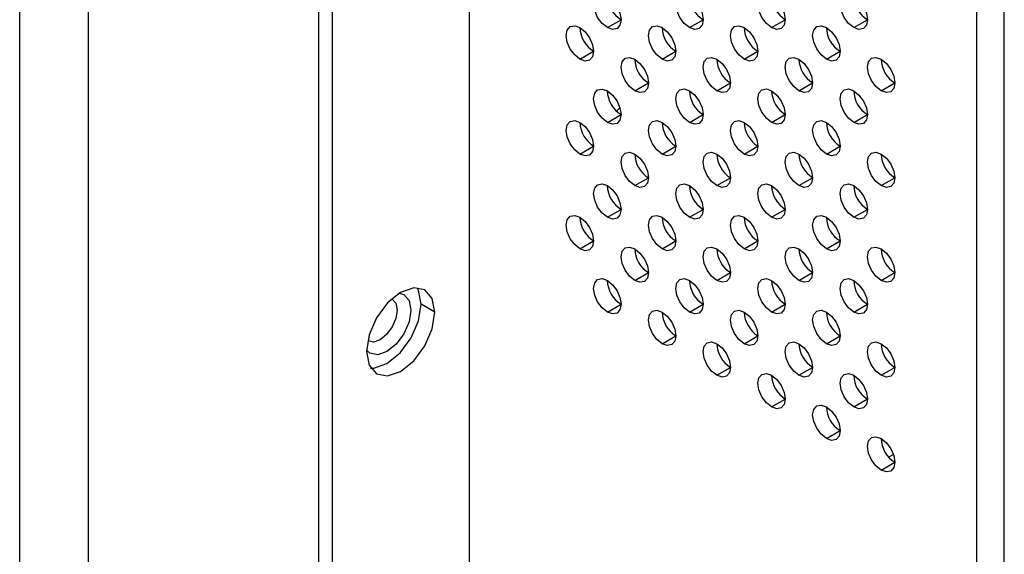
# Model space of a CAD drawing. Header units: millimetres. Extents: x 0 to 1118, y 0 to 864.
# Tile 131 of 256: x 903.5 to 908.59, y 594.23 to 596.99. Entities that reach past the tile are written whole.
import ezdxf

# ---------------------------------------------------------------- set-up
doc = ezdxf.new("R2010")
doc.units = ezdxf.units.MM

msp = doc.modelspace()

# ---------------------------------------------------------------- linework, layer by layer
at = {"color": 7, "linetype": 'Continuous', "lineweight": 25}
for p, q in [((905.8239, 646.7818), (905.8239, 591.9756)), ((905.0461, 646.1694), (905.0461, 591.8531)), ((905.1168, 646.1286), (905.1168, 591.8123)), ((908.4473, 590.4611), (908.4473, 645.2673)), ((908.5887, 590.4611), (908.5887, 645.2673)), ((906.5381, 596.9524), (906.6088, 596.9933)), ((906.9624, 596.9525), (907.0331, 596.9933)), ((907.3866, 596.9525), (907.4573, 596.9933)), ((907.8109, 596.9526), (907.8816, 596.9934)), ((906.3967, 596.7891), (906.4674, 596.8299)), ((906.8209, 596.7892), (906.8916, 596.83)), ((907.2452, 596.7892), (907.3159, 596.83)), ((907.6695, 596.7892), (907.7402, 596.8301)), ((906.6795, 596.6258), (906.7502, 596.6667)), ((907.1038, 596.6259), (907.1745, 596.6667)), ((907.528, 596.6259), (907.5987, 596.6667)), ((907.9523, 596.626), (908.023, 596.6668)), ((906.5381, 596.4625), (906.6088, 596.5033)), ((906.9624, 596.4626), (907.0331, 596.5034)), ((907.3866, 596.4626), (907.4573, 596.5034)), ((907.8109, 596.4626), (907.8816, 596.5035)), ((906.3967, 596.2992), (906.4674, 596.34)), ((906.8209, 596.2992), (906.8916, 596.3401)), ((907.2452, 596.2993), (907.3159, 596.3401)), ((907.6695, 596.2993), (907.7402, 596.3401)), ((906.6795, 596.1359), (906.7502, 596.1767)), ((907.1038, 596.1359), (907.1745, 596.1768)), ((907.528, 596.136), (907.5987, 596.1768)), ((907.9523, 596.136), (908.023, 596.1768)), ((906.5381, 595.9726), (906.6088, 596.0134)), ((906.9624, 595.9726), (907.0331, 596.0134)), ((907.3866, 595.9727), (907.4573, 596.0135)), ((907.8109, 595.9727), (907.8816, 596.0135)), ((906.3967, 595.8093), (906.4674, 595.8501)), ((906.8209, 595.8093), (906.8916, 595.8501)), ((907.2452, 595.8093), (907.3159, 595.8502)), ((907.6695, 595.8094), (907.7402, 595.8502)), ((906.6795, 595.646), (906.7502, 595.6868)), ((907.1038, 595.646), (907.1745, 595.6868)), ((907.528, 595.6461), (907.5987, 595.6869)), ((907.9523, 595.6461), (908.023, 595.6869)), ((905.6471, 595.4826), (905.5764, 595.5234)), ((906.5381, 595.4827), (906.6088, 595.5235)), ((906.9624, 595.4827), (907.0331, 595.5235)), ((907.3866, 595.4827), (907.4573, 595.5236)), ((907.8109, 595.4828), (907.8816, 595.5236)), ((906.8209, 595.3194), (906.8916, 595.3602)), ((907.2452, 595.3194), (907.3159, 595.3602)), ((907.6695, 595.3195), (907.7402, 595.3603)), ((907.1038, 595.1561), (907.1745, 595.1969)), ((907.528, 595.1561), (907.5987, 595.197)), ((907.9523, 595.1562), (908.023, 595.197)), ((907.3866, 594.9928), (907.4573, 595.0336)), ((907.8109, 594.9929), (907.8816, 595.0337)), ((907.6695, 594.8295), (907.7402, 594.8704)), ((907.9523, 594.6663), (908.023, 594.7071))]:
    msp.add_line(p, q, dxfattribs=at)
at = {"color": 8, "linetype": 'Continuous', "lineweight": 25}
for p, q in [((903.8561, 604.7394), (903.8561, 590.9049)), ((903.5026, 590.8451), (903.5026, 604.6549)), ((908.0159, 594.7468), (907.9922, 594.733))]:
    msp.add_line(p, q, dxfattribs=at)
at = {"color": 7, "linetype": 'Continuous', "lineweight": 25, "flags": 128}
for points in [[(906.5381, 596.9524), (906.511, 596.9743), (906.4881, 597.0052), (906.4728, 597.0406), (906.4674, 597.0749), (906.4728, 597.1031), (906.4881, 597.1207), (906.511, 597.1252), (906.5381, 597.1157)], [(906.5381, 597.1157), (906.5651, 597.0939), (906.5881, 597.063), (906.6034, 597.0276), (906.6088, 596.9933), (906.6034, 596.9651), (906.5881, 596.9475), (906.5651, 596.943), (906.5381, 596.9524)], [(906.9624, 596.9525), (906.9353, 596.9743), (906.9124, 597.0053), (906.897, 597.0406), (906.8916, 597.075), (906.897, 597.1031), (906.9124, 597.1207), (906.9353, 597.1252), (906.9624, 597.1158)], [(906.9624, 597.1158), (906.9894, 597.0939), (907.0124, 597.063), (907.0277, 597.0277), (907.0331, 596.9933), (907.0277, 596.9652), (907.0124, 596.9475), (906.9894, 596.9431), (906.9624, 596.9525)], [(907.3866, 596.9525), (907.3596, 596.9744), (907.3366, 597.0053), (907.3213, 597.0406), (907.3159, 597.075), (907.3213, 597.1031), (907.3366, 597.1208), (907.3596, 597.1252), (907.3866, 597.1158)], [(907.3866, 597.1158), (907.4137, 597.094), (907.4366, 597.063), (907.4519, 597.0277), (907.4573, 596.9933), (907.4519, 596.9652), (907.4366, 596.9476), (907.4137, 596.9431), (907.3866, 596.9525)], [(907.8109, 596.9526), (907.7838, 596.9744), (907.7609, 597.0053), (907.7456, 597.0407), (907.7402, 597.075), (907.7456, 597.1032), (907.7609, 597.1208), (907.7838, 597.1253), (907.8109, 597.1159)], [(907.8109, 597.1159), (907.8379, 597.094), (907.8609, 597.0631), (907.8762, 597.0277), (907.8816, 596.9934), (907.8762, 596.9652), (907.8609, 596.9476), (907.8379, 596.9432), (907.8109, 596.9526)], [(906.3967, 596.7891), (906.3696, 596.811), (906.3467, 596.8419), (906.3313, 596.8772), (906.326, 596.9116), (906.3313, 596.9397), (906.3467, 596.9574), (906.3696, 596.9618), (906.3967, 596.9524)], [(906.8209, 596.7892), (906.7939, 596.811), (906.7709, 596.8419), (906.7556, 596.8773), (906.7502, 596.9116), (906.7556, 596.9398), (906.7709, 596.9574), (906.7939, 596.9619), (906.8209, 596.9525)], [(907.2452, 596.7892), (907.2181, 596.811), (907.1952, 596.842), (907.1799, 596.8773), (907.1745, 596.9117), (907.1799, 596.9398), (907.1952, 596.9575), (907.2181, 596.9619), (907.2452, 596.9525)], [(907.6695, 596.7892), (907.6424, 596.8111), (907.6195, 596.842), (907.6041, 596.8774), (907.5987, 596.9117), (907.6041, 596.9398), (907.6195, 596.9575), (907.6424, 596.9619), (907.6695, 596.9525)], [(906.3967, 596.9524), (906.4237, 596.9306), (906.4467, 596.8996), (906.462, 596.8643), (906.4674, 596.8299), (906.462, 596.8018), (906.4467, 596.7842), (906.4237, 596.7797), (906.3967, 596.7891)], [(906.8209, 596.9525), (906.848, 596.9306), (906.8709, 596.8997), (906.8863, 596.8643), (906.8916, 596.83), (906.8863, 596.8018), (906.8709, 596.7842), (906.848, 596.7797), (906.8209, 596.7892)], [(907.2452, 596.9525), (907.2723, 596.9307), (907.2952, 596.8997), (907.3105, 596.8644), (907.3159, 596.83), (907.3105, 596.8019), (907.2952, 596.7842), (907.2723, 596.7798), (907.2452, 596.7892)], [(907.6695, 596.9525), (907.6965, 596.9307), (907.7195, 596.8998), (907.7348, 596.8644), (907.7402, 596.8301), (907.7348, 596.8019), (907.7195, 596.7843), (907.6965, 596.7798), (907.6695, 596.7892)], [(906.6795, 596.6258), (906.6525, 596.6477), (906.6295, 596.6786), (906.6142, 596.714), (906.6088, 596.7483), (906.6142, 596.7764), (906.6295, 596.7941), (906.6525, 596.7985), (906.6795, 596.7891)], [(906.6795, 596.7891), (906.7066, 596.7673), (906.7295, 596.7364), (906.7448, 596.701), (906.7502, 596.6667), (906.7448, 596.6385), (906.7295, 596.6209), (906.7066, 596.6164), (906.6795, 596.6258)], [(907.1038, 596.6259), (907.0767, 596.6477), (907.0538, 596.6787), (907.0384, 596.714), (907.0331, 596.7483), (907.0384, 596.7765), (907.0538, 596.7941), (907.0767, 596.7986), (907.1038, 596.7892)], [(907.1038, 596.7892), (907.1308, 596.7673), (907.1538, 596.7364), (907.1691, 596.7011), (907.1745, 596.6667), (907.1691, 596.6386), (907.1538, 596.6209), (907.1308, 596.6165), (907.1038, 596.6259)], [(907.528, 596.6259), (907.501, 596.6478), (907.478, 596.6787), (907.4627, 596.714), (907.4573, 596.7484), (907.4627, 596.7765), (907.478, 596.7942), (907.501, 596.7986), (907.528, 596.7892)], [(907.528, 596.7892), (907.5551, 596.7674), (907.578, 596.7364), (907.5934, 596.7011), (907.5987, 596.6667), (907.5934, 596.6386), (907.578, 596.621), (907.5551, 596.6165), (907.528, 596.6259)], [(907.9523, 596.626), (907.9252, 596.6478), (907.9023, 596.6787), (907.887, 596.7141), (907.8816, 596.7484), (907.887, 596.7766), (907.9023, 596.7942), (907.9252, 596.7987), (907.9523, 596.7893)], [(907.9523, 596.7893), (907.9794, 596.7674), (908.0023, 596.7365), (908.0176, 596.7011), (908.023, 596.6668), (908.0176, 596.6386), (908.0023, 596.621), (907.9794, 596.6165), (907.9523, 596.626)], [(906.5381, 596.4625), (906.511, 596.4843), (906.4881, 596.5153), (906.4728, 596.5506), (906.4674, 596.585), (906.4728, 596.6131), (906.4881, 596.6308), (906.511, 596.6352), (906.5381, 596.6258)], [(906.5381, 596.6258), (906.5651, 596.604), (906.5881, 596.573), (906.6034, 596.5377), (906.6088, 596.5033), (906.6034, 596.4752), (906.5881, 596.4576), (906.5651, 596.4531), (906.5381, 596.4625)], [(906.9624, 596.4626), (906.9353, 596.4844), (906.9124, 596.5153), (906.897, 596.5507), (906.8916, 596.585), (906.897, 596.6132), (906.9124, 596.6308), (906.9353, 596.6353), (906.9624, 596.6259)], [(906.9624, 596.6259), (906.9894, 596.604), (907.0124, 596.5731), (907.0277, 596.5377), (907.0331, 596.5034), (907.0277, 596.4752), (907.0124, 596.4576), (906.9894, 596.4531), (906.9624, 596.4626)], [(907.3866, 596.4626), (907.3596, 596.4844), (907.3366, 596.5154), (907.3213, 596.5507), (907.3159, 596.5851), (907.3213, 596.6132), (907.3366, 596.6308), (907.3596, 596.6353), (907.3866, 596.6259)], [(907.3866, 596.6259), (907.4137, 596.6041), (907.4366, 596.5731), (907.4519, 596.5378), (907.4573, 596.5034), (907.4519, 596.4753), (907.4366, 596.4576), (907.4137, 596.4532), (907.3866, 596.4626)], [(907.8109, 596.4626), (907.7838, 596.4845), (907.7609, 596.5154), (907.7456, 596.5508), (907.7402, 596.5851), (907.7456, 596.6132), (907.7609, 596.6309), (907.7838, 596.6353), (907.8109, 596.6259)], [(907.8109, 596.6259), (907.8379, 596.6041), (907.8609, 596.5732), (907.8762, 596.5378), (907.8816, 596.5035), (907.8762, 596.4753), (907.8609, 596.4577), (907.8379, 596.4532), (907.8109, 596.4626)], [(906.3967, 596.2992), (906.3696, 596.321), (906.3467, 596.352), (906.3313, 596.3873), (906.326, 596.4217), (906.3313, 596.4498), (906.3467, 596.4674), (906.3696, 596.4719), (906.3967, 596.4625)], [(906.3967, 596.4625), (906.4237, 596.4407), (906.4467, 596.4097), (906.462, 596.3744), (906.4674, 596.34), (906.462, 596.3119), (906.4467, 596.2942), (906.4237, 596.2898), (906.3967, 596.2992)], [(906.8209, 596.2992), (906.7939, 596.3211), (906.7709, 596.352), (906.7556, 596.3874), (906.7502, 596.4217), (906.7556, 596.4498), (906.7709, 596.4675), (906.7939, 596.4719), (906.8209, 596.4625)], [(906.8209, 596.4625), (906.848, 596.4407), (906.8709, 596.4098), (906.8863, 596.3744), (906.8916, 596.3401), (906.8863, 596.3119), (906.8709, 596.2943), (906.848, 596.2898), (906.8209, 596.2992)], [(907.2452, 596.2993), (907.2181, 596.3211), (907.1952, 596.3521), (907.1799, 596.3874), (907.1745, 596.4217), (907.1799, 596.4499), (907.1952, 596.4675), (907.2181, 596.472), (907.2452, 596.4626)], [(907.2452, 596.4626), (907.2723, 596.4407), (907.2952, 596.4098), (907.3105, 596.3745), (907.3159, 596.3401), (907.3105, 596.312), (907.2952, 596.2943), (907.2723, 596.2899), (907.2452, 596.2993)], [(907.6695, 596.2993), (907.6424, 596.3211), (907.6195, 596.3521), (907.6041, 596.3874), (907.5987, 596.4218), (907.6041, 596.4499), (907.6195, 596.4676), (907.6424, 596.472), (907.6695, 596.4626)], [(907.6695, 596.4626), (907.6965, 596.4408), (907.7195, 596.4098), (907.7348, 596.3745), (907.7402, 596.3401), (907.7348, 596.312), (907.7195, 596.2944), (907.6965, 596.2899), (907.6695, 596.2993)], [(906.6795, 596.1359), (906.6525, 596.1577), (906.6295, 596.1887), (906.6142, 596.224), (906.6088, 596.2584), (906.6142, 596.2865), (906.6295, 596.3042), (906.6525, 596.3086), (906.6795, 596.2992)], [(907.1038, 596.1359), (907.0767, 596.1578), (907.0538, 596.1887), (907.0384, 596.2241), (907.0331, 596.2584), (907.0384, 596.2866), (907.0538, 596.3042), (907.0767, 596.3087), (907.1038, 596.2993)], [(907.528, 596.136), (907.501, 596.1578), (907.478, 596.1888), (907.4627, 596.2241), (907.4573, 596.2585), (907.4627, 596.2866), (907.478, 596.3042), (907.501, 596.3087), (907.528, 596.2993)], [(907.9523, 596.136), (907.9252, 596.1579), (907.9023, 596.1888), (907.887, 596.2241), (907.8816, 596.2585), (907.887, 596.2866), (907.9023, 596.3043), (907.9252, 596.3087), (907.9523, 596.2993)], [(906.6795, 596.2992), (906.7066, 596.2774), (906.7295, 596.2464), (906.7448, 596.2111), (906.7502, 596.1767), (906.7448, 596.1486), (906.7295, 596.131), (906.7066, 596.1265), (906.6795, 596.1359)], [(907.1038, 596.2993), (907.1308, 596.2774), (907.1538, 596.2465), (907.1691, 596.2111), (907.1745, 596.1768), (907.1691, 596.1486), (907.1538, 596.131), (907.1308, 596.1265), (907.1038, 596.1359)], [(907.528, 596.2993), (907.5551, 596.2775), (907.578, 596.2465), (907.5934, 596.2112), (907.5987, 596.1768), (907.5934, 596.1487), (907.578, 596.131), (907.5551, 596.1266), (907.528, 596.136)], [(907.9523, 596.2993), (907.9794, 596.2775), (908.0023, 596.2466), (908.0176, 596.2112), (908.023, 596.1769), (908.0176, 596.1487), (908.0023, 596.1311), (907.9794, 596.1266), (907.9523, 596.136)], [(906.5381, 595.9726), (906.511, 595.9944), (906.4881, 596.0254), (906.4728, 596.0607), (906.4674, 596.0951), (906.4728, 596.1232), (906.4881, 596.1408), (906.511, 596.1453), (906.5381, 596.1359)], [(906.5381, 596.1359), (906.5651, 596.1141), (906.5881, 596.0831), (906.6034, 596.0478), (906.6088, 596.0134), (906.6034, 595.9853), (906.5881, 595.9676), (906.5651, 595.9632), (906.5381, 595.9726)], [(906.9624, 595.9726), (906.9353, 595.9945), (906.9124, 596.0254), (906.897, 596.0607), (906.8916, 596.0951), (906.897, 596.1232), (906.9124, 596.1409), (906.9353, 596.1453), (906.9624, 596.1359)], [(906.9624, 596.1359), (906.9894, 596.1141), (907.0124, 596.0832), (907.0277, 596.0478), (907.0331, 596.0135), (907.0277, 595.9853), (907.0124, 595.9677), (906.9894, 595.9632), (906.9624, 595.9726)], [(907.3866, 595.9727), (907.3596, 595.9945), (907.3366, 596.0254), (907.3213, 596.0608), (907.3159, 596.0951), (907.3213, 596.1233), (907.3366, 596.1409), (907.3596, 596.1454), (907.3866, 596.136)], [(907.3866, 596.136), (907.4137, 596.1141), (907.4366, 596.0832), (907.4519, 596.0479), (907.4573, 596.0135), (907.4519, 595.9854), (907.4366, 595.9677), (907.4137, 595.9633), (907.3866, 595.9727)], [(907.8109, 595.9727), (907.7838, 595.9945), (907.7609, 596.0255), (907.7456, 596.0608), (907.7402, 596.0952), (907.7456, 596.1233), (907.7609, 596.141), (907.7838, 596.1454), (907.8109, 596.136)], [(907.8109, 596.136), (907.8379, 596.1142), (907.8609, 596.0832), (907.8762, 596.0479), (907.8816, 596.0135), (907.8762, 595.9854), (907.8609, 595.9678), (907.8379, 595.9633), (907.8109, 595.9727)], [(906.3967, 595.8093), (906.3696, 595.8311), (906.3467, 595.862), (906.3313, 595.8974), (906.326, 595.9317), (906.3313, 595.9599), (906.3467, 595.9775), (906.3696, 595.982), (906.3967, 595.9726)], [(906.3967, 595.9726), (906.4237, 595.9507), (906.4467, 595.9198), (906.462, 595.8845), (906.4674, 595.8501), (906.462, 595.822), (906.4467, 595.8043), (906.4237, 595.7999), (906.3967, 595.8093)], [(906.8209, 595.8093), (906.7939, 595.8311), (906.7709, 595.8621), (906.7556, 595.8974), (906.7502, 595.9318), (906.7556, 595.9599), (906.7709, 595.9776), (906.7939, 595.982), (906.8209, 595.9726)], [(906.8209, 595.9726), (906.848, 595.9508), (906.8709, 595.9198), (906.8863, 595.8845), (906.8916, 595.8501), (906.8863, 595.822), (906.8709, 595.8044), (906.848, 595.7999), (906.8209, 595.8093)], [(907.2452, 595.8093), (907.2181, 595.8312), (907.1952, 595.8621), (907.1799, 595.8975), (907.1745, 595.9318), (907.1799, 595.96), (907.1952, 595.9776), (907.2181, 595.9821), (907.2452, 595.9727)], [(907.2452, 595.9727), (907.2723, 595.9508), (907.2952, 595.9199), (907.3105, 595.8845), (907.3159, 595.8502), (907.3105, 595.822), (907.2952, 595.8044), (907.2723, 595.7999), (907.2452, 595.8093)], [(907.6695, 595.8094), (907.6424, 595.8312), (907.6195, 595.8622), (907.6041, 595.8975), (907.5987, 595.9319), (907.6041, 595.96), (907.6195, 595.9776), (907.6424, 595.9821), (907.6695, 595.9727)], [(907.6695, 595.9727), (907.6965, 595.9509), (907.7195, 595.9199), (907.7348, 595.8846), (907.7402, 595.8502), (907.7348, 595.8221), (907.7195, 595.8044), (907.6965, 595.8), (907.6695, 595.8094)], [(906.6795, 595.646), (906.6525, 595.6678), (906.6295, 595.6988), (906.6142, 595.7341), (906.6088, 595.7685), (906.6142, 595.7966), (906.6295, 595.8142), (906.6525, 595.8187), (906.6795, 595.8093)], [(906.6795, 595.8093), (906.7066, 595.7875), (906.7295, 595.7565), (906.7448, 595.7212), (906.7502, 595.6868), (906.7448, 595.6587), (906.7295, 595.641), (906.7066, 595.6366), (906.6795, 595.646)], [(907.1038, 595.646), (907.0767, 595.6679), (907.0538, 595.6988), (907.0384, 595.7341), (907.0331, 595.7685), (907.0384, 595.7966), (907.0538, 595.8143), (907.0767, 595.8187), (907.1038, 595.8093)], [(907.1038, 595.8093), (907.1308, 595.7875), (907.1538, 595.7566), (907.1691, 595.7212), (907.1745, 595.6869), (907.1691, 595.6587), (907.1538, 595.6411), (907.1308, 595.6366), (907.1038, 595.646)], [(907.528, 595.6461), (907.501, 595.6679), (907.478, 595.6988), (907.4627, 595.7342), (907.4573, 595.7685), (907.4627, 595.7967), (907.478, 595.8143), (907.501, 595.8188), (907.528, 595.8094)], [(907.528, 595.8094), (907.5551, 595.7875), (907.578, 595.7566), (907.5934, 595.7213), (907.5987, 595.6869), (907.5934, 595.6588), (907.578, 595.6411), (907.5551, 595.6367), (907.528, 595.6461)], [(907.9523, 595.6461), (907.9252, 595.6679), (907.9023, 595.6989), (907.887, 595.7342), (907.8816, 595.7686), (907.887, 595.7967), (907.9023, 595.8144), (907.9252, 595.8188), (907.9523, 595.8094)], [(907.9523, 595.8094), (907.9794, 595.7876), (908.0023, 595.7566), (908.0176, 595.7213), (908.023, 595.6869), (908.0176, 595.6588), (908.0023, 595.6412), (907.9794, 595.6367), (907.9523, 595.6461)], [(906.5381, 595.4827), (906.511, 595.5045), (906.4881, 595.5354), (906.4728, 595.5708), (906.4674, 595.6051), (906.4728, 595.6333), (906.4881, 595.6509), (906.511, 595.6554), (906.5381, 595.646)], [(906.5381, 595.646), (906.5651, 595.6241), (906.5881, 595.5932), (906.6034, 595.5579), (906.6088, 595.5235), (906.6034, 595.4954), (906.5881, 595.4777), (906.5651, 595.4733), (906.5381, 595.4827)], [(906.9624, 595.4827), (906.9353, 595.5045), (906.9124, 595.5355), (906.897, 595.5708), (906.8916, 595.6052), (906.897, 595.6333), (906.9124, 595.651), (906.9353, 595.6554), (906.9624, 595.646)], [(906.9624, 595.646), (906.9894, 595.6242), (907.0124, 595.5932), (907.0277, 595.5579), (907.0331, 595.5235), (907.0277, 595.4954), (907.0124, 595.4778), (906.9894, 595.4733), (906.9624, 595.4827)], [(907.3866, 595.4827), (907.3596, 595.5046), (907.3366, 595.5355), (907.3213, 595.5709), (907.3159, 595.6052), (907.3213, 595.6334), (907.3366, 595.651), (907.3596, 595.6555), (907.3866, 595.6461)], [(907.3866, 595.6461), (907.4137, 595.6242), (907.4366, 595.5933), (907.4519, 595.5579), (907.4573, 595.5236), (907.4519, 595.4954), (907.4366, 595.4778), (907.4137, 595.4733), (907.3866, 595.4827)], [(907.8109, 595.4828), (907.7838, 595.5046), (907.7609, 595.5356), (907.7456, 595.5709), (907.7402, 595.6053), (907.7456, 595.6334), (907.7609, 595.651), (907.7838, 595.6555), (907.8109, 595.6461)], [(907.8109, 595.6461), (907.8379, 595.6243), (907.8609, 595.5933), (907.8762, 595.558), (907.8816, 595.5236), (907.8762, 595.4955), (907.8609, 595.4778), (907.8379, 595.4734), (907.8109, 595.4828)], [(905.6471, 595.4826), (905.6337, 595.553), (905.5954, 595.5971), (905.538, 595.6082), (905.4704, 595.5847), (905.4027, 595.5301), (905.3454, 595.4527), (905.307, 595.3644), (905.2936, 595.2785)], [(905.5764, 595.5234), (905.563, 595.5938), (905.5549, 595.6086)], [(905.3151, 595.1933), (905.332, 595.1937), (905.3996, 595.2172), (905.4673, 595.2718), (905.5246, 595.3492), (905.563, 595.4375), (905.5764, 595.5234)], [(906.8209, 595.3194), (906.7939, 595.3412), (906.7709, 595.3722), (906.7556, 595.4075), (906.7502, 595.4419), (906.7556, 595.47), (906.7709, 595.4876), (906.7939, 595.4921), (906.8209, 595.4827)], [(907.2452, 595.3194), (907.2181, 595.3413), (907.1952, 595.3722), (907.1799, 595.4075), (907.1745, 595.4419), (907.1799, 595.47), (907.1952, 595.4877), (907.2181, 595.4921), (907.2452, 595.4827)], [(907.6695, 595.3195), (907.6424, 595.3413), (907.6195, 595.3722), (907.6041, 595.4076), (907.5987, 595.4419), (907.6041, 595.4701), (907.6195, 595.4877), (907.6424, 595.4922), (907.6695, 595.4828)], [(905.2936, 595.2785), (905.307, 595.2082), (905.3454, 595.1641), (905.4027, 595.1529), (905.4704, 595.1764), (905.538, 595.231), (905.5954, 595.3084), (905.6337, 595.3967), (905.6471, 595.4826)], [(906.8209, 595.4827), (906.848, 595.4609), (906.8709, 595.4299), (906.8863, 595.3946), (906.8916, 595.3602), (906.8863, 595.3321), (906.8709, 595.3144), (906.848, 595.31), (906.8209, 595.3194)], [(907.2452, 595.4827), (907.2723, 595.4609), (907.2952, 595.4299), (907.3105, 595.3946), (907.3159, 595.3603), (907.3105, 595.3321), (907.2952, 595.3145), (907.2723, 595.31), (907.2452, 595.3194)], [(907.6695, 595.4828), (907.6965, 595.4609), (907.7195, 595.43), (907.7348, 595.3946), (907.7402, 595.3603), (907.7348, 595.3322), (907.7195, 595.3145), (907.6965, 595.3101), (907.6695, 595.3195)], [(907.1038, 595.1561), (907.0767, 595.1779), (907.0538, 595.2089), (907.0384, 595.2442), (907.0331, 595.2786), (907.0384, 595.3067), (907.0538, 595.3244), (907.0767, 595.3288), (907.1038, 595.3194)], [(907.1038, 595.3194), (907.1308, 595.2976), (907.1538, 595.2666), (907.1691, 595.2313), (907.1745, 595.1969), (907.1691, 595.1688), (907.1538, 595.1512), (907.1308, 595.1467), (907.1038, 595.1561)], [(907.528, 595.1561), (907.501, 595.178), (907.478, 595.2089), (907.4627, 595.2443), (907.4573, 595.2786), (907.4627, 595.3068), (907.478, 595.3244), (907.501, 595.3289), (907.528, 595.3194)], [(907.528, 595.3194), (907.5551, 595.2976), (907.578, 595.2667), (907.5934, 595.2313), (907.5987, 595.197), (907.5934, 595.1688), (907.578, 595.1512), (907.5551, 595.1467), (907.528, 595.1561)], [(907.9523, 595.1562), (907.9252, 595.178), (907.9023, 595.209), (907.887, 595.2443), (907.8816, 595.2787), (907.887, 595.3068), (907.9023, 595.3244), (907.9252, 595.3289), (907.9523, 595.3195)], [(907.9523, 595.3195), (907.9794, 595.2977), (908.0023, 595.2667), (908.0176, 595.2314), (908.023, 595.197), (908.0176, 595.1689), (908.0023, 595.1512), (907.9794, 595.1468), (907.9523, 595.1562)], [(907.3866, 594.9928), (907.3596, 595.0147), (907.3366, 595.0456), (907.3213, 595.0809), (907.3159, 595.1153), (907.3213, 595.1434), (907.3366, 595.1611), (907.3596, 595.1655), (907.3866, 595.1561)], [(907.3866, 595.1561), (907.4137, 595.1343), (907.4366, 595.1033), (907.4519, 595.068), (907.4573, 595.0337), (907.4519, 595.0055), (907.4366, 594.9879), (907.4137, 594.9834), (907.3866, 594.9928)], [(907.8109, 594.9929), (907.7838, 595.0147), (907.7609, 595.0456), (907.7456, 595.081), (907.7402, 595.1153), (907.7456, 595.1435), (907.7609, 595.1611), (907.7838, 595.1656), (907.8109, 595.1562)], [(907.8109, 595.1562), (907.8379, 595.1343), (907.8609, 595.1034), (907.8762, 595.068), (907.8816, 595.0337), (907.8762, 595.0056), (907.8609, 594.9879), (907.8379, 594.9835), (907.8109, 594.9929)], [(907.6695, 594.8295), (907.6424, 594.8514), (907.6195, 594.8823), (907.6041, 594.9177), (907.5987, 594.952), (907.6041, 594.9802), (907.6195, 594.9978), (907.6424, 595.0023), (907.6695, 594.9928)], [(907.6695, 594.9928), (907.6965, 594.971), (907.7195, 594.9401), (907.7348, 594.9047), (907.7402, 594.8704), (907.7348, 594.8422), (907.7195, 594.8246), (907.6965, 594.8201), (907.6695, 594.8295)], [(907.9523, 594.6663), (907.9252, 594.6881), (907.9023, 594.719), (907.887, 594.7544), (907.8816, 594.7887), (907.887, 594.8169), (907.9023, 594.8345), (907.9252, 594.839), (907.9523, 594.8296)], [(907.9523, 594.8296), (907.9794, 594.8077), (908.0023, 594.7768), (908.0176, 594.7414), (908.023, 594.7071), (908.0176, 594.6789), (908.0023, 594.6613), (907.9794, 594.6568), (907.9523, 594.6663)]]:
    msp.add_lwpolyline(points, dxfattribs=at)
at = {"color": 8, "linetype": 'Continuous', "lineweight": 25, "flags": 128}
for points in [[(906.6034, 596.5377), (906.5882, 596.5236), (906.5855, 596.5213)], [(905.4268, 595.55), (905.4268, 595.55), (905.446, 595.528), (905.4527, 595.4928)], [(905.4636, 595.5806), (905.4871, 595.5729), (905.514, 595.5421), (905.5234, 595.4928)], [(905.5234, 595.4928), (905.514, 595.4327), (905.4871, 595.3709), (905.447, 595.3167), (905.3996, 595.2785), (905.3523, 595.262), (905.3121, 595.2698), (905.2937, 595.2864)], [(905.4527, 595.4928), (905.446, 595.4499), (905.4268, 595.4057), (905.3981, 595.367), (905.3643, 595.3397), (905.3305, 595.328), (905.3018, 595.3335), (905.3012, 595.3339)]]:
    msp.add_lwpolyline(points, dxfattribs=at)
at = {"color": 7, "linetype": 'Continuous', "lineweight": 25}
for centre in [(906.6867, 597.1199), (907.111, 597.1199), (907.5353, 597.12), (907.9595, 597.12), (906.5453, 596.9566), (906.9696, 596.9566), (907.3938, 596.9567), (907.8181, 596.9567), (906.8281, 596.7933), (907.2524, 596.7933), (907.6767, 596.7934), (908.1009, 596.7934), (906.6867, 596.63), (907.111, 596.63), (907.5353, 596.6301), (907.9595, 596.6301), (906.5453, 596.4667), (906.9696, 596.4667), (907.3938, 596.4667), (907.8181, 596.4668), (906.8281, 596.3034), (907.2524, 596.3034), (907.6767, 596.3035), (908.1009, 596.3035), (906.6867, 596.14), (907.111, 596.1401), (907.5353, 596.1401), (907.9595, 596.1402), (906.5453, 595.9767), (906.9696, 595.9768), (907.3938, 595.9768), (907.8181, 595.9768), (906.8281, 595.8134), (907.2524, 595.8135), (907.6767, 595.8135), (908.1009, 595.8136), (906.6867, 595.6501), (907.111, 595.6502), (907.5353, 595.6502), (907.9595, 595.6502), (906.9696, 595.4868), (907.3938, 595.4869), (907.8181, 595.4869), (907.2524, 595.3236), (907.6767, 595.3236), (908.1009, 595.3236), (907.5353, 595.1603), (907.9595, 595.1603), (907.8181, 594.997), (908.1009, 594.8337)]:
    msp.add_arc(centre, 0.1487, 181.6006, 238.3941, dxfattribs=at)

doc.saveas('drawing.dxf')
